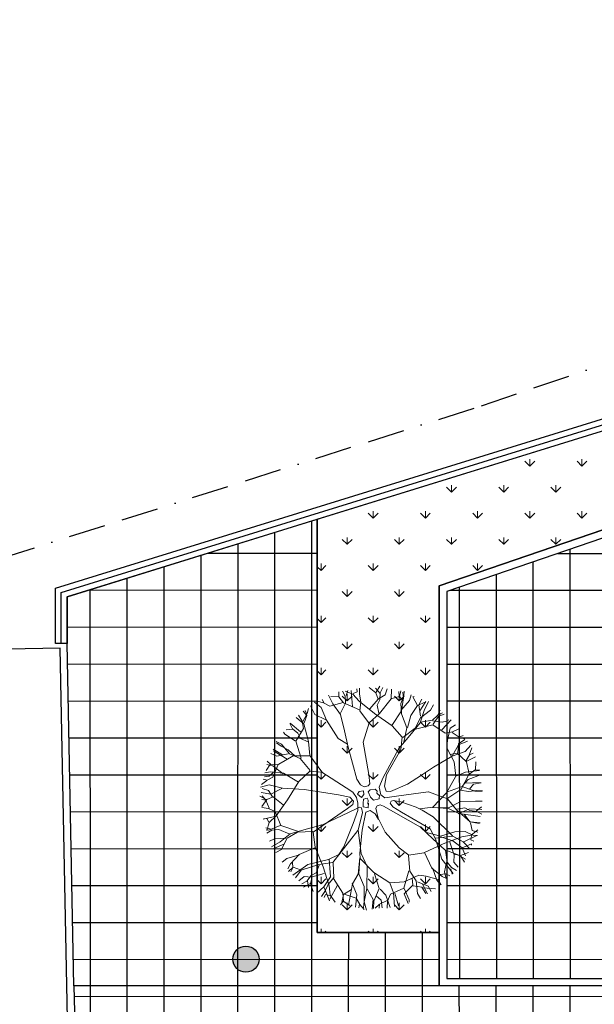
# Model space of a CAD drawing. Extents: x 147111805 to 147230536, y 410950310 to 411028142.
# Tile 251 of 256: x 147158762 to 147168650, y 410992818 to 411009753. Entities that reach past the tile are written whole.
import ezdxf

# ---------------------------------------------------------------- set-up
doc = ezdxf.new("R2010")
doc.units = 0
doc.header["$LTSCALE"] = 100
doc.linetypes.add('BORDER', pattern=[44.45, 12.7, -6.35, 12.7, -6.35, 0, -6.35])
for name, color, linetype in [('T--A9033--_AFSCHEIDINGEN_Betonrand', 8, 'Continuous'), ('T--L$1----_PERCEELSGRENS', 6, 'BORDER'), ('T--L9020--_GEBOUW_Contour', 1, 'Continuous'), ('T--L9032--_HEKWERK_050', 4, 'FENCELINE1'), ('T--L9033--_AFSCHEIDINGEN_Betonrand', 2, 'Continuous'), ('T--L9033--_AFSCHEIDINGEN_Muur', 7, 'Continuous'), ('T--L9042--_BEPLANTINGEN', 3, 'Continuous')]:
    doc.layers.add(name, color=color, linetype=linetype)
doc.layers.add('T--A9041--_VERHARDINGEN_Tegels', color=9, linetype='Continuous', transparency=0.3)
doc.layers.add('T--A9042--_BEPLANTINGEN', color=81, linetype='Continuous', lineweight=0)
doc.layers.add('T--L9042--_BEPLANTINGEN_Bomen', color=82, linetype='Continuous', lineweight=0)
doc.linetypes.add('FENCELINE1', pattern='A,6.35,-2.54,[133,ltypeshp.shx,S=2.54,R=0,X=-2.54,Y=0],-2.54,25.4', length=36.83)

# ---------------------------------------------------------------- blocks, each defined once
blk = doc.blocks.new('boom13')
at = {"layer": 'T--L9042--_BEPLANTINGEN_Bomen'}
for p, q in [((-606, 955), (-1011, 1186)), ((-449, 798), (-606, 955)), ((137, 948), (50, 672)), ((-204, 179), (-722, 696)), ((-679, 738), (-388, 450)), ((-370, 711), (-449, 798)), ((-213, 484), (-370, 711)), ((299, 369), (659, 718)), ((50, 672), (6, 360)), ((-388, 450), (-261, 327)), ((-156, 367), (-213, 484)), ((-156, 327), (-156, 367)), ((6, 360), (32, 289)), ((121, 280), (299, 369)), ((-966, 249), (-645, 88)), ((-261, 327), (-187, 297)), ((-170, 127), (-204, 179)), ((-187, 297), (-156, 327)), ((32, 289), (121, 280)), ((-645, 88), (-379, 36)), ((-379, 36), (-204, 40)), ((-204, 40), (-170, 70)), ((-170, 70), (-170, 127)), ((228, 49), (201, 13)), ((201, 13), (201, -58)), ((388, 76), (228, 49)), ((950, 127), (388, 76)), ((201, -58), (255, -111)), ((255, -111), (362, -147)), ((362, -147), (935, -144))]:
    blk.add_line(p, q, dxfattribs=at)
for points in [[(-413, 759), (-447, 992), (-269, 1281), (-35, 1515), (-13, 1692), (-46, 1926)], [(-257, 1303), (-235, 1570), (-369, 1759), (-402, 1881)], [(-366, 1282), (-285, 1517), (-346, 1659), (-369, 1793), (-399, 1887)], [(-313, 1681), (-246, 1770), (-257, 1904)], [(-285, 1532), (-63, 1735), (-14, 1860), (-45, 1939)], [(-189, 1626), (-250, 1894)], [(-224, 1581), (-146, 1704), (-124, 1926)], [(-55, 1742), (181, 1756), (261, 1834), (270, 1904)], [(-22, 1868), (112, 1906)], [(137, 948), (215, 1182), (313, 1542), (331, 1778), (411, 1903)], [(354, 1515), (343, 1637), (165, 1748), (199, 1926)], [(269, 1841), (364, 1903)], [(-169, 984), (-173, 989), (-374, 1274), (-593, 1370), (-859, 1546), (-920, 1704)], [(-814, 1737), (-669, 1392), (-536, 1248), (-447, 981), (-524, 1248), (-480, 1481), (-536, 1726), (-569, 1837)], [(-585, 1378), (-599, 1520), (-669, 1591), (-715, 1702), (-785, 1773)], [(-708, 1694), (-659, 1803)], [(-669, 1381), (-636, 1592), (-702, 1793)], [(-35, 1515), (210, 1548), (477, 1492), (599, 1537), (788, 1637), (821, 1737)], [(321, 1550), (472, 1698), (497, 1863)], [(343, 1648), (488, 1704), (532, 1826)], [(499, 1715), (710, 1781)], [(590, 1752), (544, 1831)], [(707, 1648), (598, 1744), (607, 1815)], [(929, 1057), (924, 1363), (729, 1530), (715, 1656), (740, 1774)], [(-966, 249), (-1136, 377), (-1160, 636), (-1100, 999), (-1069, 1336), (-1084, 1501), (-1026, 1635)], [(-1158, 1348), (-1114, 1592)], [(-838, 771), (-961, 988), (-951, 1244), (-993, 1420), (-1088, 1527), (-1114, 1604)], [(-874, 1546), (-1008, 1540), (-1062, 1627)], [(-702, 1481), (-858, 1537), (-925, 1692)], [(800, 1490), (920, 1686)], [(988, 1381), (922, 1526), (922, 1604), (933, 1648)], [(932, 1371), (1068, 1535), (1076, 1574)], [(1020, 1171), (1001, 1377), (1055, 1484), (1130, 1550)], [(1040, 1500), (1046, 1595)], [(-1104, 1115), (-1320, 1126), (-1373, 1231), (-1358, 1377)], [(-969, 892), (-1014, 1192), (-1158, 1337), (-1303, 1415)], [(-1254, 1296), (-1229, 1464), (-1251, 1463)], [(-1095, 1504), (-1160, 1475), (-1194, 1518)], [(685, 691), (848, 929), (1012, 1163), (1200, 1286), (1325, 1397)], [(848, 806), (945, 1056), (1095, 1189), (1176, 1392), (1248, 1462)], [(-1383, 1234), (-1502, 1265)], [(-722, 696), (-968, 847), (-1210, 999), (-1342, 1181), (-1459, 1300)], [(-972, 987), (-1092, 1170), (-1254, 1296), (-1400, 1311)], [(988, 926), (1177, 1037), (1311, 1192), (1333, 1337)], [(1119, 1196), (1316, 1218), (1395, 1296)], [(1214, 1211), (1341, 1351)], [(1311, 1192), (1478, 1159), (1478, 1181)], [(-679, 738), (-791, 848), (-980, 892), (-1347, 903), (-1637, 1026)], [(-1218, 1007), (-1423, 978), (-1532, 1026), (-1602, 1097)], [(-1330, 1129), (-1455, 1092), (-1557, 1142)], [(766, 803), (988, 914), (1244, 892), (1422, 926), (1533, 1014), (1611, 1037)], [(1305, 896), (1432, 1083), (1519, 1137)], [(-1157, 647), (-1453, 701), (-1638, 830), (-1700, 903)], [(-1427, 965), (-1568, 891), (-1646, 887), (-1690, 896)], [(-1598, 808), (-1608, 902), (-1661, 962)], [(-1548, 1010), (-1643, 1011)], [(-169, 984), (-101, 476), (-74, 236), (-3, 182), (130, 191), (264, 289), (685, 691)], [(1098, 677), (1297, 903), (1502, 996), (1597, 1011)], [(1463, 973), (1549, 932), (1627, 947)], [(1542, 801), (1542, 935), (1631, 984)], [(-1509, -64), (-1555, 179), (-1512, 448), (-1563, 568), (-1672, 752), (-1774, 780)], [(-1451, 712), (-1677, 725), (-1768, 772)], [(659, 718), (855, 798), (1090, 685), (1371, 447), (1644, 247), (1792, 175), (1878, 56)], [(945, 124), (950, 127), (1245, 314), (1352, 529), (1541, 785), (1701, 838)], [(1360, 520), (1502, 527), (1577, 594), (1689, 634), (1764, 701)], [(1600, 578), (1633, 704), (1728, 766)], [(-1674, 471), (-1860, 508)], [(-1613, 398), (-1733, 556), (-1840, 584)], [(-1736, 459), (-1813, 667)], [(1472, 391), (1592, 570), (1710, 561), (1827, 474)], [(1681, 627), (1788, 573)], [(1718, 569), (1805, 655)], [(-1138, 366), (-1403, 320), (-1594, 382), (-1810, 346), (-1907, 371)], [(-1661, 307), (-1724, 449), (-1848, 487)], [(-1529, 325), (-1650, 308), (-1752, 124), (-1932, 149)], [(-1667, 148), (-1877, 180), (-1915, 167)], [(-1395, 307), (-1656, 145), (-1699, -108), (-1799, -185), (-1913, -224)], [(1252, 306), (1483, 213), (1628, 268), (1763, 283), (1859, 309)], [(1499, 212), (1690, -20), (1812, -74), (1893, -48)], [(1800, 183), (1809, 254), (1864, 261)], [(-879, -432), (-510, -289), (-226, -147), (-217, -67), (-297, 5), (-404, 31)], [(0, 162), (-62, 137), (-62, 37), (0, 0), (100, -12), (125, 25), (112, 112), (75, 137), (37, 125), (0, 150)], [(1521, -126), (1674, 12), (1792, 33), (1890, 12)], [(1587, 113), (1858, 159)], [(1797, 55), (1876, 106)], [(-1701, -27), (-1930, -25)], [(-879, -432), (-967, -449), (-1264, -286), (-1509, -64), (-1688, -51), (-1919, -96)], [(-87, -62), (-162, -87), (-125, -162), (-62, -150), (0, -125), (0, -62), (-37, -50), (-100, -75)], [(75, -100), (37, -150), (112, -200), (150, -162), (137, -87), (75, -100)], [(935, -144), (1224, -133), (1510, -124), (1721, -202), (1884, -236)], [(986, -142), (1123, -269), (1479, -385), (1713, -415), (1834, -501)], [(1697, -28), (1699, -264), (1772, -347), (1843, -360)], [(1821, -67), (1852, -203)], [(-1566, -256), (-1692, -185), (-1916, -173)], [(-1662, -350), (-1754, -288), (-1887, -306)], [(-1789, -188), (-1814, -330), (-1879, -359)], [(-1287, -276), (-1555, -267), (-1737, -410), (-1857, -449)], [(-891, -407), (-492, -352), (-218, -204), (-135, -200), (-113, -230), (-130, -300), (-237, -923)], [(-702, -669), (-359, -405), (-163, -271), (-39, -236), (59, -236), (166, -271), (264, -360), (639, -692)], [(319, -824), (184, -520), (95, -342), (15, -298), (-39, -325), (-83, -431), (-318, -1107)], [(-1505, -468), (-1710, -415), (-1864, -478)], [(-1817, -341), (-1861, -422)], [(-891, -407), (-1135, -370), (-1495, -471), (-1706, -577), (-1854, -573)], [(-1693, -853), (-1356, -691), (-1218, -551), (-956, -449), (-1218, -540), (-1454, -507), (-1695, -574), (-1805, -613)], [(-492, -352), (-495, -358), (-911, -922), (-881, -1160), (-895, -1478), (-999, -1611)], [(1486, -393), (1626, -551), (1790, -585)], [(1780, -356), (1837, -454)], [(-1728, -663), (-1831, -613)], [(-1477, -889), (-1610, -694), (-1718, -666), (-1783, -695)], [(-1344, -691), (-1557, -668), (-1754, -744)], [(-702, -669), (-806, -786), (-841, -977), (-833, -1345), (-941, -1639)], [(1674, -672), (1756, -630)], [(-1602, -926), (-1703, -830)], [(-1443, -729), (-1491, -887), (-1643, -962)], [(638, -689), (708, -890), (584, -1119), (332, -1387), (120, -1650), (40, -1795), (-83, -1874)], [(319, -824), (428, -1069), (547, -1423), (663, -1629), (666, -1778)], [(637, -691), (642, -693), (968, -818), (1204, -776), (1522, -774), (1661, -871)], [(963, -976), (1270, -987), (1446, -800), (1573, -792), (1689, -823)], [(966, -829), (1029, -1069), (1159, -1153), (1252, -1252), (1330, -1314)], [(1201, -787), (1292, -897), (1390, -917), (1490, -983), (1588, -1004)], [(1535, -766), (1643, -686), (1736, -728)], [(1565, -784), (1666, -680), (1736, -692)], [(-1179, -979), (-1466, -892), (-1599, -915), (-1651, -982)], [(-1308, -945), (-1507, -1134)], [(-922, -919), (-1165, -971), (-1255, -1096), (-1359, -1184), (-1424, -1259)], [(-841, -966), (-1139, -1026), (-1276, -1177), (-1346, -1326)], [(-237, -923), (-239, -1212), (-245, -1498), (-333, -1704), (-375, -1866)], [(717, -882), (962, -992), (1087, -1149), (1286, -1240), (1352, -1315)], [(1277, -995), (1434, -1138), (1473, -1149)], [(1403, -869), (1592, -998)], [(1479, -981), (1500, -1099)], [(-318, -1107), (-576, -1144), (-942, -1102), (-1280, -1088), (-1443, -1111), (-1580, -1060)], [(-1287, -1178), (-1533, -1146)], [(-1445, -1122), (-1413, -1185), (-1455, -1222)], [(-1057, -1112), (-1057, -1328), (-1160, -1386), (-1306, -1378)], [(-892, -1157), (-1006, -1242), (-1031, -1339), (-1102, -1435), (-1127, -1532)], [(-587, -1142), (-626, -1440), (-745, -1631), (-816, -1696)], [(-307, -1109), (-249, -1371), (-300, -1565), (-254, -1779), (-274, -1877)], [(576, -1126), (792, -1336), (874, -1546), (884, -1641)], [(1038, -1082), (966, -1374), (995, -1505), (1065, -1554)], [(1093, -1173), (1105, -1371), (1179, -1454)], [(-1059, -1339), (-1017, -1461), (-1061, -1566)], [(784, -1343), (965, -1480), (1014, -1570)], [(1011, -1213), (1210, -1402)], [(1103, -1268), (1237, -1402)], [(-1099, -1424), (-1218, -1439)], [(-1162, -1397), (-1187, -1517)], [(-887, -1491), (-812, -1602), (-859, -1694)], [(-637, -1438), (-639, -1665), (-681, -1758)], [(-248, -1508), (-117, -1669), (-102, -1788), (-127, -1884)], [(-235, -1363), (-61, -1615), (194, -1645), (276, -1742), (321, -1853)], [(271, -1486), (445, -1614), (430, -1731), (336, -1844)], [(544, -1434), (501, -1641), (572, -1792)], [(963, -1385), (775, -1528), (752, -1636), (784, -1700)], [(853, -1505), (808, -1589), (819, -1668)], [(1006, -1508), (916, -1614)], [(-726, -1590), (-819, -1605), (-876, -1661)], [(-316, -1584), (-467, -1712), (-490, -1821)], [(-386, -1649), (-414, -1837)], [(-63, -1626), (-84, -1837), (-69, -1874)], [(113, -1651), (122, -1880)], [(452, -1623), (576, -1662), (633, -1760)], [(750, -1647), (705, -1752)], [(-81, -1793), (-33, -1875)], [(47, -1803), (118, -1815), (122, -1870)], [(278, -1731), (422, -1749), (454, -1813)], [(433, -1752), (515, -1792)], [(437, -1740), (518, -1831)]]:
    blk.add_lwpolyline(points, dxfattribs=at)
blk = doc.blocks.new('Betonnen ronde diameter 45cm')
at = {"layer": 'T--A9033--_AFSCHEIDINGEN_Betonrand', "transparency": 33554559}
h = blk.add_hatch(color=256, dxfattribs=at)
h.dxf.hatch_style = 1
h.paths.add_polyline_path([(-225, 0, 1), (225, 0, 1)])
at = {"layer": 'T--L9033--_AFSCHEIDINGEN_Betonrand'}
blk.add_circle((0, 0), 225, dxfattribs=at)

msp = doc.modelspace()

# ---------------------------------------------------------------- hatches: boundary and pattern name
at = {"layer": 'T--A9041--_VERHARDINGEN_Tegels'}
h = msp.add_hatch(dxfattribs=at)
h.set_pattern_fill('ANSI37', color=256, scale=200, angle=45)
h.paths.add_polyline_path([(147173551, 410998104), (147175371, 410998104), (147175371, 411000824), (147175371, 411003090), (147166111, 410999920), (147166111, 410993264), (147173551, 410993264)])
h = msp.add_hatch(dxfattribs=at)
h.set_pattern_fill('ANSI37', color=256, scale=200, angle=45)
h.paths.add_polyline_path([(147163881, 411001160), (147159579, 410999829), (147159579, 410999026), (147159696, 410993137), (147165981, 410993134), (147165981, 410994054), (147163881, 410994054)])
h = msp.add_hatch(dxfattribs=at)
h.set_pattern_fill('ANSI37', color=256, scale=200, angle=45)
h.paths.add_polyline_path([(147171125, 410978497), (147171125, 410985174), (147175312, 410985174), (147179724, 410985174), (147179724, 410987548), (147175675, 410987551), (147175675, 410986269), (147173555, 410986269), (147173555, 410986569), (147175375, 410986569), (147175375, 410989649), (147175375, 410993004), (147173551, 410993004), (147173551, 410993134), (147165981, 410993134), (147159696, 410993137), (147159705, 410992688), (147159706, 410992653), (147159711, 410990922), (147159740, 410990923), (147159789, 410988439), (147159882, 410983779), (147160072, 410974201), (147160092, 410973202), (147160156, 410969952), (147160834, 410969966), (147162966, 410970008), (147169999, 410970148), (147172541, 410970198), (147177218, 410970291), (147177328, 410970293), (147177280, 410972693), (147177850, 410972704), (147179530, 410972737), (147180790, 410972762), (147181029, 410972767), (147181031, 410975912), (147179806, 410975912), (147178580, 410975912), (147178580, 410979449), (147177580, 410979449), (147177580, 410977681), (147177580, 410975913), (147171125, 410975913)])
h.paths.add_polyline_path([(147165185, 410982438), (147164185, 410982438), (147164185, 410983438), (147165185, 410983438)], flags=16)
at = {"layer": 'T--A9042--_BEPLANTINGEN'}
h = msp.add_hatch(dxfattribs=at)
h.set_pattern_fill('GRASS', color=256, scale=25)
h.paths.add_polyline_path([(147165981, 411000013), (147175501, 411003272), (147175501, 411000824), (147177177, 411000824), (147177177, 411001099), (147177177, 411002674), (147176877, 411002674), (147176873, 411005180), (147163881, 411001160), (147163881, 410994054), (147165981, 410994054)])

# ---------------------------------------------------------------- linework, layer by layer
at = {"layer": 'T--L$1----_PERCEELSGRENS', "ltscale": 0.5}
msp.add_lwpolyline([(147155383, 410999517), (147166709, 411003112), (147175585, 411006127), (147178860, 411007126), (147188030, 411009962), (147191112, 411010814), (147198276, 411012794), (147203023, 411014125), (147217145, 411018084), (147226125, 411020410), (147227012, 410960406), (147194893, 410957857), (147190553, 410957510), (147186948, 410957222), (147182491, 410956830), (147174024, 410956252), (147166510, 410955800), (147159471, 410955423), (147148150, 410955094)], dxfattribs=at)
at = {"layer": 'T--L9020--_GEBOUW_Contour'}
msp.add_lwpolyline([(147182168, 410959767), (147181867, 410972802), (147177122, 410972708), (147177170, 410970289), (147160034, 410969951), (147159461, 410998946), (147154338, 410998845), (147149691, 410998753), (147150181, 410970534), (147150186, 410970234), (147150379, 410959136), (147155799, 410959244), (147158877, 410959305), (147182168, 410959767)], dxfattribs=at)
at = {"layer": 'T--L9032--_HEKWERK_050'}
for points in [[(147159479, 410999026), (147159479, 410999903), (147189986, 411009342), (147189986, 411004775)], [(147159479, 410999026), (147159479, 410999903), (147189986, 411009342)]]:
    msp.add_lwpolyline(points, dxfattribs=at)
at = {"layer": 'T--L9033--_AFSCHEIDINGEN_Betonrand'}
msp.add_lwpolyline([(147173551, 410993264), (147173551, 410993134), (147165981, 410993134), (147165981, 411000013), (147175371, 411003224), (147175501, 411003272), (147175501, 411003224), (147175501, 411000824), (147175371, 411000824), (147175371, 411003090), (147166111, 410999920), (147166111, 410993264)], close=True, dxfattribs=at)
at = {"layer": 'T--L9033--_AFSCHEIDINGEN_Muur'}
msp.add_lwpolyline([(147190086, 411009477), (147190086, 411004775), (147189886, 411004775), (147189886, 411009206), (147159579, 410999829), (147159579, 410999026), (147159379, 410999026), (147159379, 410999976)], close=True, dxfattribs=at)
at = {"layer": 'T--L9042--_BEPLANTINGEN'}
msp.add_lwpolyline([(147165981, 410994054), (147163881, 410994054), (147163881, 411001160), (147163881, 411001160), (147176873, 411005180), (147176877, 411002674), (147177177, 411002674), (147177177, 411001099), (147177177, 411000824), (147175501, 411000824), (147175501, 411003272), (147165981, 411000013)], close=True, dxfattribs=at)
at = {"layer": 'T--L9042--_BEPLANTINGEN', "color": 9, "true_color": 0xc7c8ca}
msp.add_lwpolyline([(147165981, 410993134), (147159696, 410993137), (147159696, 410993137), (147159579, 410999026), (147159579, 410999829), (147163881, 411001160), (147163881, 410994054), (147165981, 410994054)], close=True, dxfattribs=at)
msp.add_lwpolyline([(147175375, 410989649), (147175375, 410993004), (147173551, 410993004), (147173551, 410993134), (147165981, 410993134), (147159696, 410993137), (147159705, 410992688)], dxfattribs=at)

# ---------------------------------------------------------------- block references
at = {"layer": 'T--L9033--_AFSCHEIDINGEN_Betonrand'}
msp.add_blockref('Betonnen ronde diameter 45cm', (147162656, 410993594), dxfattribs=at)
at = {"layer": 'T--L9042--_BEPLANTINGEN_Bomen', "linetype": 'Continuous', "xscale": -1, "rotation": 285.2119295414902}
msp.add_blockref('boom13', (147164799, 410996378), dxfattribs=at)

doc.saveas('drawing.dxf')
